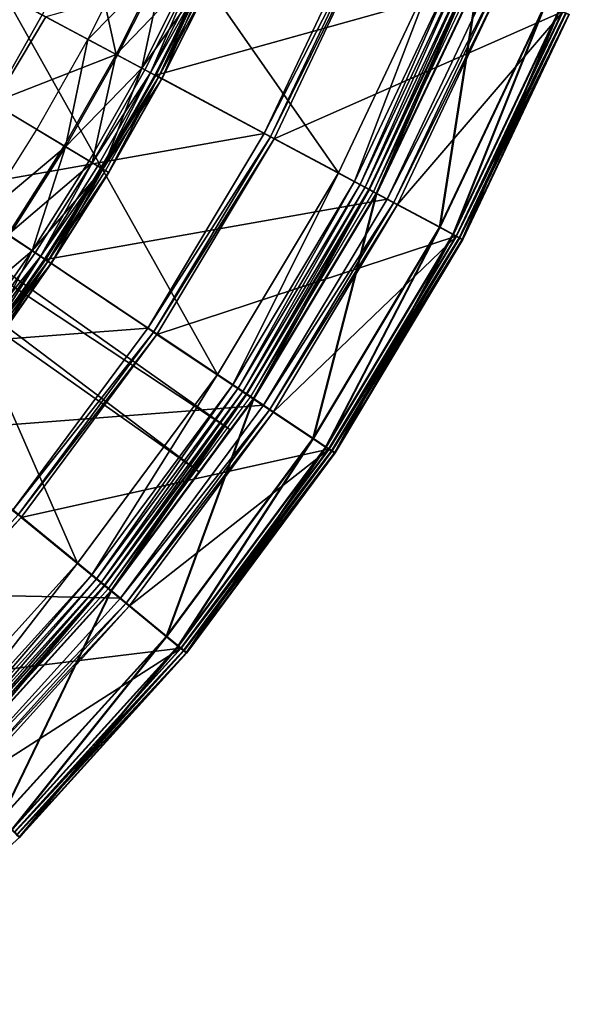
# Model space of a CAD drawing. Extents: x -3.87 to 3.87, y -3.87 to 3.87.
# Tile 95 of 115: x 2.74 to 3.58, y -2.99 to -1.49. Entities that reach past the tile are written whole.
import ezdxf

# ---------------------------------------------------------------- set-up
doc = ezdxf.new("R2010")
doc.units = 0
doc.layers.get('0').update_dxf_attribs({"linetype": 'CONTINUOUS'})

msp = doc.modelspace()

# ---------------------------------------------------------------- linework, layer by layer
for p in [(2.843216, -1.520223, 9.022295), (2.886009, -1.543096, 9.229345), (2.88813, -1.54423, 9.027666), (2.925258, -1.564075, 9.033573), (2.930065, -1.566644, 9.217014), (2.938671, -1.571244, 9.212923), (2.945273, -1.574773, 9.204885), (2.946714, -1.575048, 4.219625), (2.946815, -1.575597, 9.040556), (2.950688, -1.577667, 9.179028), (2.95573, -1.580363, 9.121477), (2.95593, -1.58047, 9.064547), (2.765202, -1.657952, 9.022295), (3.112513, -1.664165, 8.880756), (3.112515, -1.664165, 8.880756), (3.112515, -1.664165, 9.182608), (3.112516, -1.664166, 9.182608), (3.121958, -1.669213, 9.18961), (2.806821, -1.682897, 9.229345), (2.808883, -1.684133, 9.027666), (3.127557, -1.672206, 9.191612), (2.844993, -1.705776, 9.033573), (2.849669, -1.708579, 9.217014), (2.858038, -1.713595, 9.212923), (2.86446, -1.717444, 9.204885), (2.865959, -1.718343, 9.040556), (2.869726, -1.720601, 9.179028), (2.874631, -1.72354, 9.121477), (2.874825, -1.723657, 9.064547), (3.225733, -1.724186, 4.599773), (3.225734, -1.724186, 4.599773), (3.250392, -1.737366, 4.597562), (3.258811, -1.741866, 4.590927), (3.266803, -1.746138, 4.579808), (3.272309, -1.749577, 8.880758), (3.272309, -1.749578, 4.652463), (3.272311, -1.749578, 4.652463), (3.273236, -1.749578, 0.001785), (3.273236, -1.749578, 0.008925), (3.273281, -1.749601, 4.562068), (3.279325, -1.752832, 4.537785), (3.283586, -1.755605, 4.641754), (3.284513, -1.755605, -0.008925), (3.300248, -1.764016, 4.219625), (3.300248, -1.764016, 4.531927), (3.300249, -1.764016, 4.219625), (3.300249, -1.764016, 4.531927), (3.310257, -1.769366, 4.538932), (3.316192, -1.772538, 4.540933), (3.380253, -1.807274, 4.641754), (3.38118, -1.807275, -0.008925), (3.400726, -1.818217, 4.646981), (3.401652, -1.818218, -0.003697), (3.405483, -1.82076, 9.191612), (3.406409, -1.82076, 4.540933), (3.410273, -1.82332, 9.189611), (3.411199, -1.823321, 4.538932), (3.415016, -1.825856, 9.182608), (3.415016, -1.825856, 4.659176), (3.41502, -1.825856, 9.182608), (3.41502, -1.825856, 4.659176), (3.415943, -1.825856, 4.531927), (3.415943, -1.825856, 0.008497), (3.415945, -1.825856, 4.531928), (3.415945, -1.825856, 0.008498), (2.757877, -1.843371, 9.033573), (2.762409, -1.846399, 9.217014), (2.770523, -1.85182, 9.212923), (2.776748, -1.855979, 9.204885), (2.778175, -1.856314, 4.219625), (2.778202, -1.856951, 9.040556), (2.781853, -1.85939, 9.179028), (2.786607, -1.862567, 9.121477), (2.786795, -1.862693, 9.064547), (2.934439, -1.961345, 8.880756), (2.93444, -1.961346, 9.182608), (2.934441, -1.961345, 8.880756), (2.934442, -1.961346, 9.182608), (2.943342, -1.967295, 9.18961), (2.948622, -1.970822, 9.191612), (3.041235, -2.032084, 4.599773), (3.041237, -2.032084, 4.599773), (3.064484, -2.047619, 4.597562), (3.072422, -2.052922, 4.590927), (3.079957, -2.057957, 4.579808), (3.085095, -2.06201, 4.652463), (3.085096, -2.062009, 8.880758), (3.085097, -2.06201, 4.652463), (3.086022, -2.062011, 0.001785), (3.086022, -2.062011, 0.008925), (3.086064, -2.062038, 4.562068), (3.091763, -2.065845, 4.537785), (3.095727, -2.069114, 4.641754), (3.096654, -2.069115, -0.008925), (3.111489, -2.079027, 4.219625), (3.111489, -2.079027, 4.531927), (3.11149, -2.079027, 4.219625), (3.11149, -2.079027, 4.531927), (3.120925, -2.085332, 4.538932), (3.126521, -2.089071, 4.540933), (3.059658, -2.116079, 4.643107), (3.059658, -2.116079, 7.239488), (3.186865, -2.130011, 4.641754), (3.187792, -2.130011, -0.008925), (3.206167, -2.142908, 4.646981), (3.207093, -2.142908, -0.003697), (3.210651, -2.145905, 9.191612), (3.211578, -2.145905, 4.540933), (3.215168, -2.148921, 9.189611), (3.216094, -2.148922, 4.538932), (3.21964, -2.15191, 9.182608), (3.21964, -2.15191, 4.659176), (3.219643, -2.15191, 9.182608), (3.219643, -2.15191, 4.659176), (3.220567, -2.15191, 4.531927), (3.220567, -2.15191, 0.008497), (3.220568, -2.15191, 4.531928), (3.220568, -2.15191, 0.008498), (3.013526, -2.181382, 4.643107), (3.013526, -2.181382, 7.239488), (2.741213, -2.250412, 9.191612), (2.827379, -2.320365, 4.599773), (2.827381, -2.320365, 4.599773), (2.848993, -2.338103, 4.597562), (2.856373, -2.34416, 4.590927), (2.863377, -2.349908, 4.579808), (2.86809, -2.354537, 4.652463), (2.868091, -2.354536, 8.880758), (2.868092, -2.354537, 4.652463), (2.869017, -2.354537, 0.001785), (2.869017, -2.354537, 0.008925), (2.869056, -2.354568, 4.562068), (2.874354, -2.358916, 4.537785), (2.877974, -2.362648, 4.641754), (2.878901, -2.362648, -0.008925), (2.892692, -2.373967, 4.219625), (2.892692, -2.373967, 4.531927), (2.892694, -2.373967, 4.219625), (2.892694, -2.373967, 4.531927), (2.901465, -2.381167, 4.538932), (2.906668, -2.385437, 4.540933), (2.962703, -2.432184, 4.641754), (2.96363, -2.432184, -0.008925), (2.980648, -2.44691, 4.646981), (2.981575, -2.446911, -0.003697), (2.984817, -2.450332, 9.191612), (2.985743, -2.450332, 4.540933), (2.989015, -2.453778, 9.189611), (2.989942, -2.453778, 4.538932), (2.993173, -2.45719, 9.182608), (2.993173, -2.45719, 4.659176), (2.993176, -2.45719, 9.182608), (2.993176, -2.45719, 4.659176), (2.9941, -2.457191, 4.531927), (2.9941, -2.457191, 0.008497), (2.994102, -2.457191, 4.531928), (2.994102, -2.457191, 0.008498), (2.738868, -2.738863, 4.531928), (2.738868, -2.738863, 0.008498)]:
    msp.add_point(p)
for points in [[(0.933025, -0.711677, 4.643107), (0.979156, -0.646374, 4.643107), (3.059658, -2.116079, 4.643107)], [(3.013526, -2.181382, 7.239488), (0.979156, -0.646374, 7.239488), (0.933025, -0.711677, 7.239488)], [(0.979156, -0.646374, 7.239488), (3.059658, -2.116079, 7.239488), (3.059658, -2.116079, 4.643107)], [(0.979156, -0.646374, 7.239488), (3.059658, -2.116079, 4.643107), (0.979156, -0.646374, 4.643107)], [(3.013526, -2.181382, 7.239488), (3.059658, -2.116079, 7.239488), (0.979156, -0.646374, 7.239488)], [(3.013526, -2.181382, 7.239488), (0.933025, -0.711677, 7.239488), (0.933025, -0.711677, 4.643107)], [(3.013526, -2.181382, 7.239488), (0.933025, -0.711677, 4.643107), (3.013526, -2.181382, 4.643107)], [(0.933025, -0.711677, 4.643107), (3.059658, -2.116079, 4.643107), (3.013526, -2.181382, 4.643107)], [(2.619993, -1.751239, 8.374943), (2.778991, -1.485894, 8.374943), (2.117685, -1.132419, 8.374943)], [(3.225734, -1.724186, 4.599773), (2.845682, -1.178716, 4.599773), (2.716413, -1.451949, 4.599773)], [(3.225734, -1.724186, 4.599773), (3.379241, -1.399723, 4.599773), (2.845682, -1.178716, 4.599773)], [(2.946714, -1.575048, 4.219625), (3.4573, -1.432057, 4.219625), (3.086942, -1.27865, 4.219625)], [(2.842474, -1.344825, 9.262104), (2.773056, -1.482721, 9.262104), (2.886009, -1.543096, 9.229345)], [(2.778991, -1.485894, 8.880756), (3.112513, -1.664165, 8.880756), (3.260676, -1.350997, 8.880756)], [(2.842474, -1.344825, 9.262104), (2.886009, -1.543096, 9.229345), (2.958254, -1.399584, 9.229347)], [(3.112515, -1.664165, 8.880756), (3.112516, -1.664166, 9.182608), (3.260679, -1.350997, 9.182608)], [(3.112515, -1.664165, 8.880756), (3.260679, -1.350997, 9.182608), (3.260677, -1.350997, 8.880756)], [(3.112515, -1.664165, 9.182608), (3.27057, -1.355095, 9.18961), (3.260678, -1.350997, 9.182608)], [(3.112515, -1.664165, 9.182608), (3.121958, -1.669213, 9.18961), (3.27057, -1.355095, 9.18961)], [(3.121958, -1.669213, 9.18961), (3.276435, -1.357524, 9.191612), (3.27057, -1.355095, 9.18961)], [(3.121958, -1.669213, 9.18961), (3.127557, -1.672206, 9.191612), (3.276435, -1.357524, 9.191612)], [(3.127557, -1.672206, 9.191612), (3.567587, -1.478123, 9.191612), (3.276435, -1.357524, 9.191612)], [(2.696966, -1.617053, 9.262104), (2.773056, -1.482721, 9.262104), (2.585966, -1.38272, 9.281931)], [(2.960428, -1.400613, 9.027666), (2.843216, -1.520223, 9.022295), (2.914391, -1.378838, 9.022295)], [(2.960428, -1.400613, 9.027666), (2.88813, -1.54423, 9.027666), (2.843216, -1.520223, 9.022295)], [(3.003413, -1.420943, 9.217014), (2.958254, -1.399584, 9.229347), (2.886009, -1.543096, 9.229345)], [(2.960428, -1.400613, 9.027666), (2.925258, -1.564075, 9.033573), (2.88813, -1.54423, 9.027666)], [(2.960428, -1.400613, 9.027666), (2.998486, -1.418612, 9.033573), (2.925258, -1.564075, 9.033573)], [(3.250392, -1.737366, 4.597562), (3.379239, -1.399723, 4.599773), (3.225733, -1.724186, 4.599773)], [(3.250392, -1.737366, 4.597562), (3.405072, -1.410423, 4.597562), (3.379239, -1.399723, 4.599773)], [(3.258811, -1.741866, 4.590927), (3.405072, -1.410423, 4.597562), (3.250392, -1.737366, 4.597562)], [(3.258811, -1.741866, 4.590927), (3.413891, -1.414077, 4.590927), (3.405072, -1.410423, 4.597562)], [(3.003413, -1.420943, 9.217014), (2.886009, -1.543096, 9.229345), (2.930065, -1.566644, 9.217014)], [(3.020583, -1.429063, 9.040556), (2.925258, -1.564075, 9.033573), (2.998486, -1.418612, 9.033573)], [(3.003413, -1.420943, 9.217014), (2.930065, -1.566644, 9.217014), (2.938671, -1.571244, 9.212923)], [(3.003413, -1.420943, 9.217014), (2.938671, -1.571244, 9.212923), (3.012234, -1.425115, 9.212923)], [(3.019002, -1.428316, 9.204885), (3.012234, -1.425115, 9.212923), (2.938671, -1.571244, 9.212923)], [(3.019002, -1.428316, 9.204885), (2.938671, -1.571244, 9.212923), (2.945273, -1.574773, 9.204885)], [(3.019002, -1.428316, 9.204885), (2.945273, -1.574773, 9.204885), (2.950688, -1.577667, 9.179028)], [(3.019002, -1.428316, 9.204885), (2.950688, -1.577667, 9.179028), (3.024552, -1.43094, 9.179028)], [(3.266803, -1.746138, 4.579808), (3.413891, -1.414077, 4.590927), (3.258811, -1.741866, 4.590927)], [(3.266803, -1.746138, 4.579808), (3.422263, -1.417544, 4.579808), (3.413891, -1.414077, 4.590927)], [(3.273281, -1.749601, 4.562068), (3.422263, -1.417544, 4.579808), (3.266803, -1.746138, 4.579808)], [(3.272311, -1.749578, 4.652463), (3.272309, -1.749577, 8.880758), (3.428077, -1.420336, 8.880758)], [(3.283586, -1.755605, 4.641754), (3.272309, -1.749578, 4.652463), (3.428077, -1.420336, 4.652463)], [(3.272311, -1.749578, 4.652463), (3.428077, -1.420336, 8.880758), (3.428078, -1.420336, 4.652463)], [(3.284513, -1.755605, -0.008925), (3.273236, -1.749578, 0.001785), (3.429003, -1.420336, 0.001785)], [(3.273236, -1.749578, 0.001785), (3.273236, -1.749578, 0.008925), (3.429003, -1.420336, 0.008925)], [(3.273236, -1.749578, 0.001785), (3.429003, -1.420336, 0.008925), (3.429003, -1.420336, 0.001785)], [(3.273281, -1.749601, 4.562068), (3.42905, -1.420355, 4.562068), (3.422263, -1.417544, 4.579808)], [(3.279325, -1.752832, 4.537785), (3.42905, -1.420355, 4.562068), (3.273281, -1.749601, 4.562068)], [(3.279325, -1.752832, 4.537785), (3.435382, -1.422978, 4.537785), (3.42905, -1.420355, 4.562068)], [(3.283586, -1.755605, 4.641754), (3.428077, -1.420336, 4.652463), (3.439889, -1.425229, 4.641754)], [(3.380253, -1.807274, 4.641754), (3.283586, -1.755605, 4.641754), (3.439889, -1.425229, 4.641754)], [(3.284513, -1.755605, -0.008925), (3.429003, -1.420336, 0.001785), (3.440817, -1.42523, -0.008925)], [(3.38118, -1.807275, -0.008925), (3.284513, -1.755605, -0.008925), (3.440817, -1.42523, -0.008925)], [(3.380253, -1.807274, 4.641754), (3.439889, -1.425229, 4.641754), (3.541157, -1.467175, 4.641754)], [(3.38118, -1.807275, -0.008925), (3.440817, -1.42523, -0.008925), (3.542084, -1.467176, -0.008925)], [(3.020583, -1.429063, 9.040556), (2.946815, -1.575597, 9.040556), (2.925258, -1.564075, 9.033573)], [(2.946714, -1.575048, 4.219625), (3.300248, -1.764016, 4.219625), (3.4573, -1.432057, 4.219625)], [(3.020583, -1.429063, 9.040556), (2.95593, -1.58047, 9.064547), (2.946815, -1.575597, 9.040556)], [(3.029721, -1.433385, 9.121477), (3.024552, -1.43094, 9.179028), (2.950688, -1.577667, 9.179028)], [(3.029721, -1.433385, 9.121477), (2.950688, -1.577667, 9.179028), (2.95573, -1.580363, 9.121477)], [(3.029721, -1.433385, 9.121477), (2.95573, -1.580363, 9.121477), (2.95593, -1.58047, 9.064547)], [(3.020583, -1.429063, 9.040556), (3.029926, -1.433482, 9.064547), (2.95593, -1.58047, 9.064547)], [(3.029721, -1.433385, 9.121477), (2.95593, -1.58047, 9.064547), (3.029926, -1.433482, 9.064547)], [(3.300248, -1.764016, 4.531927), (3.467785, -1.436401, 4.538932), (3.4573, -1.432057, 4.531927)], [(3.300248, -1.764016, 4.531927), (3.310257, -1.769366, 4.538932), (3.467785, -1.436401, 4.538932)], [(3.300249, -1.764016, 4.219625), (3.300249, -1.764016, 4.531927), (3.457302, -1.432057, 4.531927)], [(3.300249, -1.764016, 4.219625), (3.457302, -1.432057, 4.531927), (3.457302, -1.432057, 4.219625)], [(3.310257, -1.769366, 4.538932), (3.474003, -1.438976, 4.540933), (3.467785, -1.436401, 4.538932)], [(3.310257, -1.769366, 4.538932), (3.316192, -1.772538, 4.540933), (3.474003, -1.438976, 4.540933)], [(3.316192, -1.772538, 4.540933), (3.568514, -1.478123, 4.540933), (3.474003, -1.438976, 4.540933)], [(3.041237, -2.032084, 4.599773), (2.716413, -1.451949, 4.599773), (2.561047, -1.711232, 4.599773)], [(3.041237, -2.032084, 4.599773), (3.225734, -1.724186, 4.599773), (2.716413, -1.451949, 4.599773)], [(3.400726, -1.818217, 4.646981), (3.380253, -1.807274, 4.641754), (3.541157, -1.467175, 4.641754)], [(3.401652, -1.818218, -0.003697), (3.38118, -1.807275, -0.008925), (3.542084, -1.467176, -0.008925)], [(3.400726, -1.818217, 4.646981), (3.541157, -1.467175, 4.641754), (3.562604, -1.476059, 4.646981)], [(3.401652, -1.818218, -0.003697), (3.542084, -1.467176, -0.008925), (3.563531, -1.476059, -0.003697)], [(2.619993, -1.751239, 8.880756), (3.112513, -1.664165, 8.880756), (2.778991, -1.485894, 8.880756)], [(2.619994, -1.751239, 8.815491), (2.778993, -1.485894, 8.815491), (2.778993, -1.485894, 8.374943)], [(2.619994, -1.751239, 8.815491), (2.778993, -1.485894, 8.374943), (2.619994, -1.751239, 8.374943)], [(2.696966, -1.617053, 9.262104), (2.886009, -1.543096, 9.229345), (2.773056, -1.482721, 9.262104)], [(3.127557, -1.672206, 9.191612), (3.405483, -1.82076, 9.191612), (3.567587, -1.478123, 9.191612)], [(3.316192, -1.772538, 4.540933), (3.406409, -1.82076, 4.540933), (3.568514, -1.478123, 4.540933)], [(3.415016, -1.825856, 4.659176), (3.400726, -1.818217, 4.646981), (3.562604, -1.476059, 4.646981)], [(3.415943, -1.825856, 0.008497), (3.401652, -1.818218, -0.003697), (3.563531, -1.476059, -0.003697)], [(3.405483, -1.82076, 9.191612), (3.572605, -1.480202, 9.189611), (3.567587, -1.478123, 9.191612)], [(3.405483, -1.82076, 9.191612), (3.410273, -1.82332, 9.189611), (3.572605, -1.480202, 9.189611)], [(3.406409, -1.82076, 4.540933), (3.573532, -1.480202, 4.538932), (3.568514, -1.478123, 4.540933)], [(3.406409, -1.82076, 4.540933), (3.411199, -1.823321, 4.538932), (3.573532, -1.480202, 4.538932)], [(3.410273, -1.82332, 9.189611), (3.577574, -1.48226, 9.182608), (3.572605, -1.480202, 9.189611)], [(3.410273, -1.82332, 9.189611), (3.415016, -1.825856, 9.182608), (3.577574, -1.48226, 9.182608)], [(3.411199, -1.823321, 4.538932), (3.578501, -1.482261, 4.531927), (3.573532, -1.480202, 4.538932)], [(3.411199, -1.823321, 4.538932), (3.415943, -1.825856, 4.531927), (3.578501, -1.482261, 4.531927)], [(3.415016, -1.825856, 4.659176), (3.562604, -1.476059, 4.646981), (3.577574, -1.48226, 4.659176)], [(3.41502, -1.825856, 9.182608), (3.41502, -1.825856, 4.659176), (3.577578, -1.48226, 4.659176)], [(3.41502, -1.825856, 9.182608), (3.577578, -1.48226, 4.659176), (3.577578, -1.48226, 9.182608)], [(3.415943, -1.825856, 0.008497), (3.563531, -1.476059, -0.003697), (3.578501, -1.482261, 0.008497)], [(3.415945, -1.825856, 4.531928), (3.415945, -1.825856, 0.008498), (3.578503, -1.482261, 0.008498)], [(3.415945, -1.825856, 4.531928), (3.578503, -1.482261, 0.008498), (3.578503, -1.482261, 4.531928)], [(2.808883, -1.684133, 9.027666), (2.765202, -1.657952, 9.022295), (2.843216, -1.520223, 9.022295)], [(2.808883, -1.684133, 9.027666), (2.843216, -1.520223, 9.022295), (2.88813, -1.54423, 9.027666)], [(2.696966, -1.617053, 9.262104), (2.806821, -1.682897, 9.229345), (2.886009, -1.543096, 9.229345)], [(2.849669, -1.708579, 9.217014), (2.886009, -1.543096, 9.229345), (2.806821, -1.682897, 9.229345)], [(2.808883, -1.684133, 9.027666), (2.88813, -1.54423, 9.027666), (2.925258, -1.564075, 9.033573)], [(2.849669, -1.708579, 9.217014), (2.930065, -1.566644, 9.217014), (2.886009, -1.543096, 9.229345)], [(2.808883, -1.684133, 9.027666), (2.925258, -1.564075, 9.033573), (2.844993, -1.705776, 9.033573)], [(2.865959, -1.718343, 9.040556), (2.844993, -1.705776, 9.033573), (2.925258, -1.564075, 9.033573)], [(2.865959, -1.718343, 9.040556), (2.925258, -1.564075, 9.033573), (2.946815, -1.575597, 9.040556)], [(2.778175, -1.856314, 4.219625), (3.300248, -1.764016, 4.219625), (2.946714, -1.575048, 4.219625)], [(2.849669, -1.708579, 9.217014), (2.938671, -1.571244, 9.212923), (2.930065, -1.566644, 9.217014)], [(2.849669, -1.708579, 9.217014), (2.858038, -1.713595, 9.212923), (2.938671, -1.571244, 9.212923)], [(2.86446, -1.717444, 9.204885), (2.938671, -1.571244, 9.212923), (2.858038, -1.713595, 9.212923)], [(2.86446, -1.717444, 9.204885), (2.945273, -1.574773, 9.204885), (2.938671, -1.571244, 9.212923)], [(2.86446, -1.717444, 9.204885), (2.950688, -1.577667, 9.179028), (2.945273, -1.574773, 9.204885)], [(2.86446, -1.717444, 9.204885), (2.869726, -1.720601, 9.179028), (2.950688, -1.577667, 9.179028)], [(2.865959, -1.718343, 9.040556), (2.946815, -1.575597, 9.040556), (2.95593, -1.58047, 9.064547)], [(2.874631, -1.72354, 9.121477), (2.950688, -1.577667, 9.179028), (2.869726, -1.720601, 9.179028)], [(2.874631, -1.72354, 9.121477), (2.95573, -1.580363, 9.121477), (2.950688, -1.577667, 9.179028)], [(2.865959, -1.718343, 9.040556), (2.95593, -1.58047, 9.064547), (2.874825, -1.723657, 9.064547)], [(2.874631, -1.72354, 9.121477), (2.95593, -1.58047, 9.064547), (2.95573, -1.580363, 9.121477)], [(2.874631, -1.72354, 9.121477), (2.874825, -1.723657, 9.064547), (2.95593, -1.58047, 9.064547)], [(2.696966, -1.617053, 9.262104), (2.720873, -1.818645, 9.229345), (2.806821, -1.682897, 9.229345)], [(2.619993, -1.751239, 8.880756), (2.934439, -1.961345, 8.880756), (3.112513, -1.664165, 8.880756)], [(2.808883, -1.684133, 9.027666), (2.680529, -1.791688, 9.022295), (2.765202, -1.657952, 9.022295)], [(2.93444, -1.961346, 9.182608), (3.121958, -1.669213, 9.18961), (3.112515, -1.664165, 9.182608)], [(2.93444, -1.961346, 9.182608), (2.943342, -1.967295, 9.18961), (3.121958, -1.669213, 9.18961)], [(2.934441, -1.961345, 8.880756), (3.112516, -1.664166, 9.182608), (3.112515, -1.664165, 8.880756)], [(2.934441, -1.961345, 8.880756), (2.934442, -1.961346, 9.182608), (3.112516, -1.664166, 9.182608)], [(2.943342, -1.967295, 9.18961), (3.127557, -1.672206, 9.191612), (3.121958, -1.669213, 9.18961)], [(2.808883, -1.684133, 9.027666), (2.722873, -1.819982, 9.027666), (2.680529, -1.791688, 9.022295)], [(2.849669, -1.708579, 9.217014), (2.806821, -1.682897, 9.229345), (2.720873, -1.818645, 9.229345)], [(2.808883, -1.684133, 9.027666), (2.757877, -1.843371, 9.033573), (2.722873, -1.819982, 9.027666)], [(2.808883, -1.684133, 9.027666), (2.844993, -1.705776, 9.033573), (2.757877, -1.843371, 9.033573)], [(2.943342, -1.967295, 9.18961), (2.948622, -1.970822, 9.191612), (3.127557, -1.672206, 9.191612)], [(2.948622, -1.970822, 9.191612), (3.405483, -1.82076, 9.191612), (3.127557, -1.672206, 9.191612)], [(2.827381, -2.320365, 4.599773), (2.561047, -1.711232, 4.599773), (2.380957, -1.953995, 4.599773)], [(2.827381, -2.320365, 4.599773), (3.041237, -2.032084, 4.599773), (2.561047, -1.711232, 4.599773)], [(2.849669, -1.708579, 9.217014), (2.720873, -1.818645, 9.229345), (2.762409, -1.846399, 9.217014)], [(2.865959, -1.718343, 9.040556), (2.757877, -1.843371, 9.033573), (2.844993, -1.705776, 9.033573)], [(2.849669, -1.708579, 9.217014), (2.762409, -1.846399, 9.217014), (2.770523, -1.85182, 9.212923)], [(2.849669, -1.708579, 9.217014), (2.770523, -1.85182, 9.212923), (2.858038, -1.713595, 9.212923)], [(2.86446, -1.717444, 9.204885), (2.858038, -1.713595, 9.212923), (2.770523, -1.85182, 9.212923)], [(2.865959, -1.718343, 9.040556), (2.778202, -1.856951, 9.040556), (2.757877, -1.843371, 9.033573)], [(2.86446, -1.717444, 9.204885), (2.770523, -1.85182, 9.212923), (2.776748, -1.855979, 9.204885)], [(2.86446, -1.717444, 9.204885), (2.776748, -1.855979, 9.204885), (2.781853, -1.85939, 9.179028)], [(2.865959, -1.718343, 9.040556), (2.786795, -1.862693, 9.064547), (2.778202, -1.856951, 9.040556)], [(2.86446, -1.717444, 9.204885), (2.781853, -1.85939, 9.179028), (2.869726, -1.720601, 9.179028)], [(2.874631, -1.72354, 9.121477), (2.869726, -1.720601, 9.179028), (2.781853, -1.85939, 9.179028)], [(2.874631, -1.72354, 9.121477), (2.781853, -1.85939, 9.179028), (2.786607, -1.862567, 9.121477)], [(2.874631, -1.72354, 9.121477), (2.786607, -1.862567, 9.121477), (2.786795, -1.862693, 9.064547)], [(2.865959, -1.718343, 9.040556), (2.874825, -1.723657, 9.064547), (2.786795, -1.862693, 9.064547)], [(2.874631, -1.72354, 9.121477), (2.786795, -1.862693, 9.064547), (2.874825, -1.723657, 9.064547)], [(3.064484, -2.047619, 4.597562), (3.225733, -1.724186, 4.599773), (3.041235, -2.032084, 4.599773)], [(3.064484, -2.047619, 4.597562), (3.250392, -1.737366, 4.597562), (3.225733, -1.724186, 4.599773)], [(3.072422, -2.052922, 4.590927), (3.250392, -1.737366, 4.597562), (3.064484, -2.047619, 4.597562)], [(3.072422, -2.052922, 4.590927), (3.258811, -1.741866, 4.590927), (3.250392, -1.737366, 4.597562)], [(3.079957, -2.057957, 4.579808), (3.258811, -1.741866, 4.590927), (3.072422, -2.052922, 4.590927)], [(3.079957, -2.057957, 4.579808), (3.266803, -1.746138, 4.579808), (3.258811, -1.741866, 4.590927)], [(2.435693, -1.999678, 8.880756), (2.934439, -1.961345, 8.880756), (2.619993, -1.751239, 8.880756)], [(3.086064, -2.062038, 4.562068), (3.266803, -1.746138, 4.579808), (3.079957, -2.057957, 4.579808)], [(3.095727, -2.069114, 4.641754), (3.085095, -2.06201, 4.652463), (3.272309, -1.749578, 4.652463)], [(3.085097, -2.06201, 4.652463), (3.085096, -2.062009, 8.880758), (3.272309, -1.749577, 8.880758)], [(3.085097, -2.06201, 4.652463), (3.272309, -1.749577, 8.880758), (3.272311, -1.749578, 4.652463)], [(3.096654, -2.069115, -0.008925), (3.086022, -2.062011, 0.001785), (3.273236, -1.749578, 0.001785)], [(3.086022, -2.062011, 0.001785), (3.086022, -2.062011, 0.008925), (3.273236, -1.749578, 0.008925)], [(3.086022, -2.062011, 0.001785), (3.273236, -1.749578, 0.008925), (3.273236, -1.749578, 0.001785)], [(3.086064, -2.062038, 4.562068), (3.273281, -1.749601, 4.562068), (3.266803, -1.746138, 4.579808)], [(3.091763, -2.065845, 4.537785), (3.273281, -1.749601, 4.562068), (3.086064, -2.062038, 4.562068)], [(3.091763, -2.065845, 4.537785), (3.279325, -1.752832, 4.537785), (3.273281, -1.749601, 4.562068)], [(3.095727, -2.069114, 4.641754), (3.272309, -1.749578, 4.652463), (3.283586, -1.755605, 4.641754)], [(3.186865, -2.130011, 4.641754), (3.095727, -2.069114, 4.641754), (3.283586, -1.755605, 4.641754)], [(3.096654, -2.069115, -0.008925), (3.273236, -1.749578, 0.001785), (3.284513, -1.755605, -0.008925)], [(3.187792, -2.130011, -0.008925), (3.096654, -2.069115, -0.008925), (3.284513, -1.755605, -0.008925)], [(3.186865, -2.130011, 4.641754), (3.283586, -1.755605, 4.641754), (3.380253, -1.807274, 4.641754)], [(3.187792, -2.130011, -0.008925), (3.284513, -1.755605, -0.008925), (3.38118, -1.807275, -0.008925)], [(2.778175, -1.856314, 4.219625), (3.111489, -2.079027, 4.219625), (3.300248, -1.764016, 4.219625)], [(3.111489, -2.079027, 4.531927), (3.310257, -1.769366, 4.538932), (3.300248, -1.764016, 4.531927)], [(3.111489, -2.079027, 4.531927), (3.120925, -2.085332, 4.538932), (3.310257, -1.769366, 4.538932)], [(3.11149, -2.079027, 4.219625), (3.11149, -2.079027, 4.531927), (3.300249, -1.764016, 4.531927)], [(3.11149, -2.079027, 4.219625), (3.300249, -1.764016, 4.531927), (3.300249, -1.764016, 4.219625)], [(3.120925, -2.085332, 4.538932), (3.316192, -1.772538, 4.540933), (3.310257, -1.769366, 4.538932)], [(3.120925, -2.085332, 4.538932), (3.126521, -2.089071, 4.540933), (3.316192, -1.772538, 4.540933)], [(3.126521, -2.089071, 4.540933), (3.406409, -1.82076, 4.540933), (3.316192, -1.772538, 4.540933)], [(2.668473, -1.979757, 9.217014), (2.762409, -1.846399, 9.217014), (2.720873, -1.818645, 9.229345)], [(3.206167, -2.142908, 4.646981), (3.186865, -2.130011, 4.641754), (3.380253, -1.807274, 4.641754)], [(3.207093, -2.142908, -0.003697), (3.187792, -2.130011, -0.008925), (3.38118, -1.807275, -0.008925)], [(3.206167, -2.142908, 4.646981), (3.380253, -1.807274, 4.641754), (3.400726, -1.818217, 4.646981)], [(3.21964, -2.15191, 4.659176), (3.206167, -2.142908, 4.646981), (3.400726, -1.818217, 4.646981)], [(3.207093, -2.142908, -0.003697), (3.38118, -1.807275, -0.008925), (3.401652, -1.818218, -0.003697)], [(3.220567, -2.15191, 0.008497), (3.207093, -2.142908, -0.003697), (3.401652, -1.818218, -0.003697)], [(3.21964, -2.15191, 4.659176), (3.400726, -1.818217, 4.646981), (3.415016, -1.825856, 4.659176)], [(3.220567, -2.15191, 0.008497), (3.401652, -1.818218, -0.003697), (3.415943, -1.825856, 0.008497)], [(2.630281, -1.951432, 9.027666), (2.722873, -1.819982, 9.027666), (2.757877, -1.843371, 9.033573)], [(2.948622, -1.970822, 9.191612), (3.210651, -2.145905, 9.191612), (3.405483, -1.82076, 9.191612)], [(3.126521, -2.089071, 4.540933), (3.211578, -2.145905, 4.540933), (3.406409, -1.82076, 4.540933)], [(3.210651, -2.145905, 9.191612), (3.410273, -1.82332, 9.189611), (3.405483, -1.82076, 9.191612)], [(3.210651, -2.145905, 9.191612), (3.215168, -2.148921, 9.189611), (3.410273, -1.82332, 9.189611)], [(3.211578, -2.145905, 4.540933), (3.411199, -1.823321, 4.538932), (3.406409, -1.82076, 4.540933)], [(3.211578, -2.145905, 4.540933), (3.216094, -2.148922, 4.538932), (3.411199, -1.823321, 4.538932)], [(3.215168, -2.148921, 9.189611), (3.415016, -1.825856, 9.182608), (3.410273, -1.82332, 9.189611)], [(3.215168, -2.148921, 9.189611), (3.21964, -2.15191, 9.182608), (3.415016, -1.825856, 9.182608)], [(3.216094, -2.148922, 4.538932), (3.415943, -1.825856, 4.531927), (3.411199, -1.823321, 4.538932)], [(3.216094, -2.148922, 4.538932), (3.220567, -2.15191, 4.531927), (3.415943, -1.825856, 4.531927)], [(3.219643, -2.15191, 9.182608), (3.219643, -2.15191, 4.659176), (3.41502, -1.825856, 4.659176)], [(3.219643, -2.15191, 9.182608), (3.41502, -1.825856, 4.659176), (3.41502, -1.825856, 9.182608)], [(3.220568, -2.15191, 4.531928), (3.220568, -2.15191, 0.008498), (3.415945, -1.825856, 0.008498)], [(3.220568, -2.15191, 4.531928), (3.415945, -1.825856, 0.008498), (3.415945, -1.825856, 4.531928)], [(2.630281, -1.951432, 9.027666), (2.757877, -1.843371, 9.033573), (2.664095, -1.97651, 9.033573)], [(2.683729, -1.991072, 9.040556), (2.664095, -1.97651, 9.033573), (2.757877, -1.843371, 9.033573)], [(2.668473, -1.979757, 9.217014), (2.770523, -1.85182, 9.212923), (2.762409, -1.846399, 9.217014)], [(2.683729, -1.991072, 9.040556), (2.757877, -1.843371, 9.033573), (2.778202, -1.856951, 9.040556)], [(2.582817, -2.11966, 4.219625), (3.111489, -2.079027, 4.219625), (2.778175, -1.856314, 4.219625)], [(2.668473, -1.979757, 9.217014), (2.676311, -1.98557, 9.212923), (2.770523, -1.85182, 9.212923)], [(2.682324, -1.99003, 9.204885), (2.770523, -1.85182, 9.212923), (2.676311, -1.98557, 9.212923)], [(2.682324, -1.99003, 9.204885), (2.776748, -1.855979, 9.204885), (2.770523, -1.85182, 9.212923)], [(2.682324, -1.99003, 9.204885), (2.781853, -1.85939, 9.179028), (2.776748, -1.855979, 9.204885)], [(2.682324, -1.99003, 9.204885), (2.687256, -1.993687, 9.179028), (2.781853, -1.85939, 9.179028)], [(2.683729, -1.991072, 9.040556), (2.778202, -1.856951, 9.040556), (2.786795, -1.862693, 9.064547)], [(2.683729, -1.991072, 9.040556), (2.786795, -1.862693, 9.064547), (2.69203, -1.997228, 9.064547)], [(2.691849, -1.997093, 9.121477), (2.781853, -1.85939, 9.179028), (2.687256, -1.993687, 9.179028)], [(2.691849, -1.997093, 9.121477), (2.786607, -1.862567, 9.121477), (2.781853, -1.85939, 9.179028)], [(2.691849, -1.997093, 9.121477), (2.786795, -1.862693, 9.064547), (2.786607, -1.862567, 9.121477)], [(2.691849, -1.997093, 9.121477), (2.69203, -1.997228, 9.064547), (2.786795, -1.862693, 9.064547)], [(2.58636, -2.586353, 4.599773), (2.827381, -2.320365, 4.599773), (2.380957, -1.953995, 4.599773)], [(2.435693, -1.999678, 8.880756), (2.728028, -2.239591, 8.880756), (2.934439, -1.961345, 8.880756)], [(2.728029, -2.239591, 8.880756), (2.934442, -1.961346, 9.182608), (2.934441, -1.961345, 8.880756)], [(2.728029, -2.239591, 8.880756), (2.72803, -2.239592, 9.182608), (2.934442, -1.961346, 9.182608)], [(2.728029, -2.239592, 9.182608), (2.943342, -1.967295, 9.18961), (2.93444, -1.961346, 9.182608)], [(2.728029, -2.239592, 9.182608), (2.736305, -2.246385, 9.18961), (2.943342, -1.967295, 9.18961)], [(2.736305, -2.246385, 9.18961), (2.948622, -1.970822, 9.191612), (2.943342, -1.967295, 9.18961)], [(2.736305, -2.246385, 9.18961), (2.741213, -2.250412, 9.191612), (2.948622, -1.970822, 9.191612)], [(2.741213, -2.250412, 9.191612), (3.210651, -2.145905, 9.191612), (2.948622, -1.970822, 9.191612)], [(2.848993, -2.338103, 4.597562), (3.041235, -2.032084, 4.599773), (2.827379, -2.320365, 4.599773)], [(2.848993, -2.338103, 4.597562), (3.064484, -2.047619, 4.597562), (3.041235, -2.032084, 4.599773)], [(2.856373, -2.34416, 4.590927), (3.064484, -2.047619, 4.597562), (2.848993, -2.338103, 4.597562)], [(2.856373, -2.34416, 4.590927), (3.072422, -2.052922, 4.590927), (3.064484, -2.047619, 4.597562)], [(2.863377, -2.349908, 4.579808), (3.072422, -2.052922, 4.590927), (2.856373, -2.34416, 4.590927)], [(2.863377, -2.349908, 4.579808), (3.079957, -2.057957, 4.579808), (3.072422, -2.052922, 4.590927)], [(2.869056, -2.354568, 4.562068), (3.079957, -2.057957, 4.579808), (2.863377, -2.349908, 4.579808)], [(2.869056, -2.354568, 4.562068), (3.086064, -2.062038, 4.562068), (3.079957, -2.057957, 4.579808)], [(2.877974, -2.362648, 4.641754), (2.86809, -2.354537, 4.652463), (3.085095, -2.06201, 4.652463)], [(2.868092, -2.354537, 4.652463), (2.868091, -2.354536, 8.880758), (3.085096, -2.062009, 8.880758)], [(2.868092, -2.354537, 4.652463), (3.085096, -2.062009, 8.880758), (3.085097, -2.06201, 4.652463)], [(2.878901, -2.362648, -0.008925), (2.869017, -2.354537, 0.001785), (3.086022, -2.062011, 0.001785)], [(2.869017, -2.354537, 0.001785), (2.869017, -2.354537, 0.008925), (3.086022, -2.062011, 0.008925)], [(2.869017, -2.354537, 0.001785), (3.086022, -2.062011, 0.008925), (3.086022, -2.062011, 0.001785)], [(2.874354, -2.358916, 4.537785), (3.086064, -2.062038, 4.562068), (2.869056, -2.354568, 4.562068)], [(2.874354, -2.358916, 4.537785), (3.091763, -2.065845, 4.537785), (3.086064, -2.062038, 4.562068)], [(2.877974, -2.362648, 4.641754), (3.085095, -2.06201, 4.652463), (3.095727, -2.069114, 4.641754)], [(2.962703, -2.432184, 4.641754), (2.877974, -2.362648, 4.641754), (3.095727, -2.069114, 4.641754)], [(2.878901, -2.362648, -0.008925), (3.086022, -2.062011, 0.001785), (3.096654, -2.069115, -0.008925)], [(2.96363, -2.432184, -0.008925), (2.878901, -2.362648, -0.008925), (3.096654, -2.069115, -0.008925)], [(2.962703, -2.432184, 4.641754), (3.095727, -2.069114, 4.641754), (3.186865, -2.130011, 4.641754)], [(2.96363, -2.432184, -0.008925), (3.096654, -2.069115, -0.008925), (3.187792, -2.130011, -0.008925)], [(2.582817, -2.11966, 4.219625), (2.892692, -2.373967, 4.219625), (3.111489, -2.079027, 4.219625)], [(2.892692, -2.373967, 4.531927), (3.120925, -2.085332, 4.538932), (3.111489, -2.079027, 4.531927)], [(2.892692, -2.373967, 4.531927), (2.901465, -2.381167, 4.538932), (3.120925, -2.085332, 4.538932)], [(2.892694, -2.373967, 4.219625), (2.892694, -2.373967, 4.531927), (3.11149, -2.079027, 4.531927)], [(2.892694, -2.373967, 4.219625), (3.11149, -2.079027, 4.531927), (3.11149, -2.079027, 4.219625)], [(2.901465, -2.381167, 4.538932), (3.126521, -2.089071, 4.540933), (3.120925, -2.085332, 4.538932)], [(2.901465, -2.381167, 4.538932), (2.906668, -2.385437, 4.540933), (3.126521, -2.089071, 4.540933)], [(2.906668, -2.385437, 4.540933), (3.211578, -2.145905, 4.540933), (3.126521, -2.089071, 4.540933)], [(2.362644, -2.362641, 4.219625), (2.892692, -2.373967, 4.219625), (2.582817, -2.11966, 4.219625)], [(3.059658, -2.116079, 7.239488), (3.013526, -2.181382, 7.239488), (3.013526, -2.181382, 4.643107)], [(3.059658, -2.116079, 7.239488), (3.013526, -2.181382, 4.643107), (3.059658, -2.116079, 4.643107)], [(2.980648, -2.44691, 4.646981), (2.962703, -2.432184, 4.641754), (3.186865, -2.130011, 4.641754)], [(2.981575, -2.446911, -0.003697), (2.96363, -2.432184, -0.008925), (3.187792, -2.130011, -0.008925)], [(2.980648, -2.44691, 4.646981), (3.186865, -2.130011, 4.641754), (3.206167, -2.142908, 4.646981)], [(2.981575, -2.446911, -0.003697), (3.187792, -2.130011, -0.008925), (3.207093, -2.142908, -0.003697)], [(2.741213, -2.250412, 9.191612), (2.984817, -2.450332, 9.191612), (3.210651, -2.145905, 9.191612)], [(2.906668, -2.385437, 4.540933), (2.985743, -2.450332, 4.540933), (3.211578, -2.145905, 4.540933)], [(2.993173, -2.45719, 4.659176), (2.980648, -2.44691, 4.646981), (3.206167, -2.142908, 4.646981)], [(2.9941, -2.457191, 0.008497), (2.981575, -2.446911, -0.003697), (3.207093, -2.142908, -0.003697)], [(2.984817, -2.450332, 9.191612), (3.215168, -2.148921, 9.189611), (3.210651, -2.145905, 9.191612)], [(2.984817, -2.450332, 9.191612), (2.989015, -2.453778, 9.189611), (3.215168, -2.148921, 9.189611)], [(2.985743, -2.450332, 4.540933), (3.216094, -2.148922, 4.538932), (3.211578, -2.145905, 4.540933)], [(2.985743, -2.450332, 4.540933), (2.989942, -2.453778, 4.538932), (3.216094, -2.148922, 4.538932)], [(2.989015, -2.453778, 9.189611), (3.21964, -2.15191, 9.182608), (3.215168, -2.148921, 9.189611)], [(2.989942, -2.453778, 4.538932), (3.220567, -2.15191, 4.531927), (3.216094, -2.148922, 4.538932)], [(2.993173, -2.45719, 4.659176), (3.206167, -2.142908, 4.646981), (3.21964, -2.15191, 4.659176)], [(2.9941, -2.457191, 0.008497), (3.207093, -2.142908, -0.003697), (3.220567, -2.15191, 0.008497)], [(2.989015, -2.453778, 9.189611), (2.993173, -2.45719, 9.182608), (3.21964, -2.15191, 9.182608)], [(2.989942, -2.453778, 4.538932), (2.9941, -2.457191, 4.531927), (3.220567, -2.15191, 4.531927)], [(2.993176, -2.45719, 9.182608), (2.993176, -2.45719, 4.659176), (3.219643, -2.15191, 4.659176)], [(2.993176, -2.45719, 9.182608), (3.219643, -2.15191, 4.659176), (3.219643, -2.15191, 9.182608)], [(2.994102, -2.457191, 4.531928), (2.994102, -2.457191, 0.008498), (3.220568, -2.15191, 0.008498)], [(2.994102, -2.457191, 4.531928), (3.220568, -2.15191, 0.008498), (3.220568, -2.15191, 4.531928)], [(2.502969, -2.503892, 9.18961), (2.741213, -2.250412, 9.191612), (2.736305, -2.246385, 9.18961)], [(2.502969, -2.503892, 9.18961), (2.507458, -2.508382, 9.191612), (2.741213, -2.250412, 9.191612)], [(2.507458, -2.508382, 9.191612), (2.984817, -2.450332, 9.191612), (2.741213, -2.250412, 9.191612)], [(2.60613, -2.606125, 4.597562), (2.827379, -2.320365, 4.599773), (2.586359, -2.586353, 4.599773)], [(2.60613, -2.606125, 4.597562), (2.848993, -2.338103, 4.597562), (2.827379, -2.320365, 4.599773)], [(2.612881, -2.612875, 4.590927), (2.848993, -2.338103, 4.597562), (2.60613, -2.606125, 4.597562)], [(2.612881, -2.612875, 4.590927), (2.856373, -2.34416, 4.590927), (2.848993, -2.338103, 4.597562)], [(2.619288, -2.619283, 4.579808), (2.856373, -2.34416, 4.590927), (2.612881, -2.612875, 4.590927)], [(2.619288, -2.619283, 4.579808), (2.863377, -2.349908, 4.579808), (2.856373, -2.34416, 4.590927)], [(2.624483, -2.624477, 4.562068), (2.863377, -2.349908, 4.579808), (2.619288, -2.619283, 4.579808)], [(2.623521, -2.624443, 4.652463), (2.62352, -2.624442, 8.880758), (2.868091, -2.354536, 8.880758)], [(2.632561, -2.633484, 4.641754), (2.62352, -2.624443, 4.652463), (2.86809, -2.354537, 4.652463)], [(2.623521, -2.624443, 4.652463), (2.868091, -2.354536, 8.880758), (2.868092, -2.354537, 4.652463)], [(2.633488, -2.633484, -0.008925), (2.624446, -2.624443, 0.001785), (2.869017, -2.354537, 0.001785)], [(2.624446, -2.624443, 0.001785), (2.624446, -2.624443, 0.008925), (2.869017, -2.354537, 0.008925)], [(2.624446, -2.624443, 0.001785), (2.869017, -2.354537, 0.008925), (2.869017, -2.354537, 0.001785)], [(2.624483, -2.624477, 4.562068), (2.869056, -2.354568, 4.562068), (2.863377, -2.349908, 4.579808)], [(2.629329, -2.629323, 4.537785), (2.869056, -2.354568, 4.562068), (2.624483, -2.624477, 4.562068)], [(2.629329, -2.629323, 4.537785), (2.874354, -2.358916, 4.537785), (2.869056, -2.354568, 4.562068)], [(2.632561, -2.633484, 4.641754), (2.86809, -2.354537, 4.652463), (2.877974, -2.362648, 4.641754)], [(2.633488, -2.633484, -0.008925), (2.869017, -2.354537, 0.001785), (2.878901, -2.362648, -0.008925)], [(2.362644, -2.362641, 4.219625), (2.646104, -2.6461, 4.219625), (2.892692, -2.373967, 4.219625)], [(2.710068, -2.71099, 4.641754), (2.632561, -2.633484, 4.641754), (2.877974, -2.362648, 4.641754)], [(2.710994, -2.710991, -0.008925), (2.633488, -2.633484, -0.008925), (2.878901, -2.362648, -0.008925)], [(2.646104, -2.6461, 4.531927), (2.901465, -2.381167, 4.538932), (2.892692, -2.373967, 4.531927)], [(2.646105, -2.6461, 4.219625), (2.646105, -2.6461, 4.531927), (2.892694, -2.373967, 4.531927)], [(2.646105, -2.6461, 4.219625), (2.892694, -2.373967, 4.531927), (2.892694, -2.373967, 4.219625)], [(2.710068, -2.71099, 4.641754), (2.877974, -2.362648, 4.641754), (2.962703, -2.432184, 4.641754)], [(2.710994, -2.710991, -0.008925), (2.878901, -2.362648, -0.008925), (2.96363, -2.432184, -0.008925)], [(2.646104, -2.6461, 4.531927), (2.654129, -2.654125, 4.538932), (2.901465, -2.381167, 4.538932)], [(2.654129, -2.654125, 4.538932), (2.906668, -2.385437, 4.540933), (2.901465, -2.381167, 4.538932)], [(2.654129, -2.654125, 4.538932), (2.658888, -2.658885, 4.540933), (2.906668, -2.385437, 4.540933)], [(2.658888, -2.658885, 4.540933), (2.985743, -2.450332, 4.540933), (2.906668, -2.385437, 4.540933)], [(2.726483, -2.727405, 4.646981), (2.710068, -2.71099, 4.641754), (2.962703, -2.432184, 4.641754)], [(2.727409, -2.727406, -0.003697), (2.710994, -2.710991, -0.008925), (2.96363, -2.432184, -0.008925)], [(2.726483, -2.727405, 4.646981), (2.962703, -2.432184, 4.641754), (2.980648, -2.44691, 4.646981)], [(2.727409, -2.727406, -0.003697), (2.96363, -2.432184, -0.008925), (2.981575, -2.446911, -0.003697)], [(2.507458, -2.508382, 9.191612), (2.730297, -2.731219, 9.191612), (2.984817, -2.450332, 9.191612)], [(2.658888, -2.658885, 4.540933), (2.731223, -2.731219, 4.540933), (2.985743, -2.450332, 4.540933)], [(2.737941, -2.738863, 4.659176), (2.726483, -2.727405, 4.646981), (2.980648, -2.44691, 4.646981)], [(2.738867, -2.738863, 0.008497), (2.727409, -2.727406, -0.003697), (2.981575, -2.446911, -0.003697)], [(2.730297, -2.731219, 9.191612), (2.989015, -2.453778, 9.189611), (2.984817, -2.450332, 9.191612)], [(2.731223, -2.731219, 4.540933), (2.989942, -2.453778, 4.538932), (2.985743, -2.450332, 4.540933)], [(2.737941, -2.738863, 4.659176), (2.980648, -2.44691, 4.646981), (2.993173, -2.45719, 4.659176)], [(2.738867, -2.738863, 0.008497), (2.981575, -2.446911, -0.003697), (2.9941, -2.457191, 0.008497)], [(2.730297, -2.731219, 9.191612), (2.734137, -2.73506, 9.189611), (2.989015, -2.453778, 9.189611)], [(2.731223, -2.731219, 4.540933), (2.735064, -2.73506, 4.538932), (2.989942, -2.453778, 4.538932)], [(2.734137, -2.73506, 9.189611), (2.993173, -2.45719, 9.182608), (2.989015, -2.453778, 9.189611)], [(2.734137, -2.73506, 9.189611), (2.737941, -2.738863, 9.182608), (2.993173, -2.45719, 9.182608)], [(2.735064, -2.73506, 4.538932), (2.9941, -2.457191, 4.531927), (2.989942, -2.453778, 4.538932)], [(2.735064, -2.73506, 4.538932), (2.738867, -2.738863, 4.531927), (2.9941, -2.457191, 4.531927)], [(2.737944, -2.738863, 9.182608), (2.737944, -2.738863, 4.659176), (2.993176, -2.45719, 4.659176)], [(2.737944, -2.738863, 9.182608), (2.993176, -2.45719, 4.659176), (2.993176, -2.45719, 9.182608)], [(2.738868, -2.738863, 4.531928), (2.738868, -2.738863, 0.008498), (2.994102, -2.457191, 0.008498)], [(2.738868, -2.738863, 4.531928), (2.994102, -2.457191, 0.008498), (2.994102, -2.457191, 4.531928)], [(2.457196, -2.994096, 4.531928), (2.457196, -2.994096, 0.008498), (2.738868, -2.738863, 0.008498)], [(2.457196, -2.994096, 4.531928), (2.738868, -2.738863, 0.008498), (2.738868, -2.738863, 4.531928)]]:
    msp.add_3dface(points)

doc.saveas('drawing.dxf')
